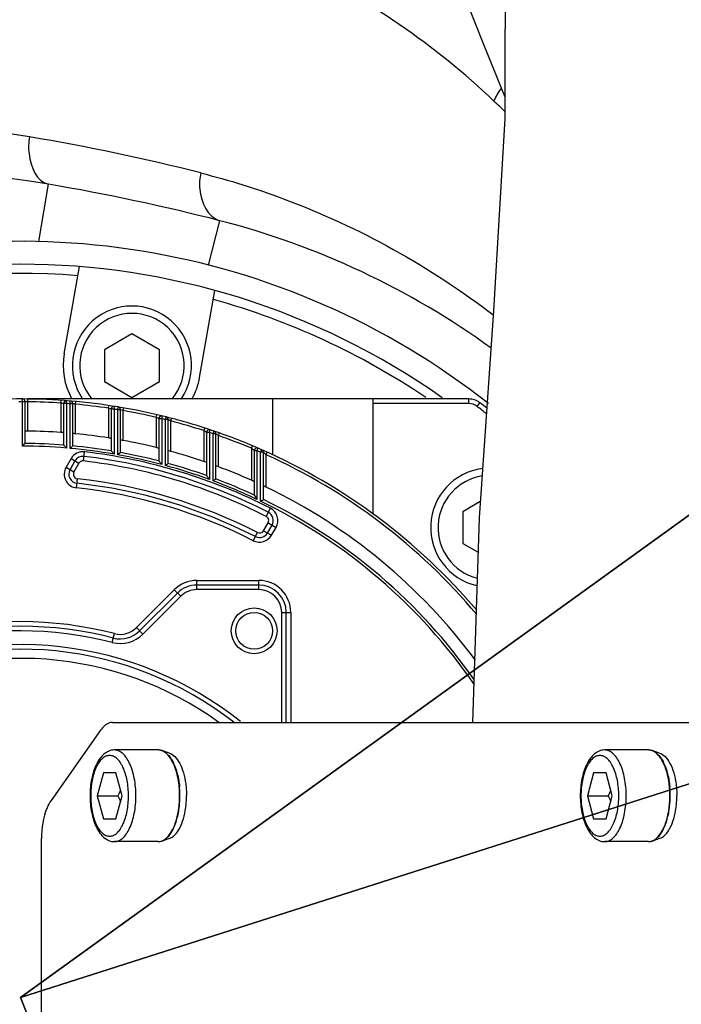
# Model space of a CAD drawing. Header units: millimetres. Extents: x 0 to 11890, y 0 to 8410.
# Tile 45 of 104: x 5938 to 6010, y 2696 to 2803. Entities that reach past the tile are written whole.
import ezdxf

# ---------------------------------------------------------------- set-up
doc = ezdxf.new("R2010")
doc.units = ezdxf.units.MM
doc.header["$LTSCALE"] = 653.95
doc.layers.get('0').update_dxf_attribs({"linetype": 'CONTINUOUS'})
for name, color, linetype in [('304103000010DXF_CONTINUOUS_LINE', 7, 'CONTINUOUS'), ('304104000088DXF_CONTINUOUS_LINE', 7, 'CONTINUOUS'), ('304105000173DXF_CONTINUOUS_LINE', 7, 'CONTINUOUS'), ('304304000121DXF_CONTINUOUS_LINE', 7, 'CONTINUOUS'), ('501023000047DXF_CONTINUOUS_LINE', 7, 'CONTINUOUS'), ('501023000078DXF_CONTINUOUS_LINE', 7, 'CONTINUOUS'), ('604006000004DXF_CONTINUOUS_LINE', 7, 'CONTINUOUS'), ('604006000006DXF_CONTINUOUS_LINE', 7, 'CONTINUOUS'), ('RB30-1-B-JSZL_DXF_DIMENSION', 7, 'CONTINUOUS'), ('RB30-1-BXIANDXF_CONTINUOUS_LINE', 7, 'CONTINUOUS')]:
    doc.layers.add(name, color=color, linetype=linetype)
doc.styles.get("Standard").update_dxf_attribs({"font": 'txt', "width": 0.7})
doc.dimstyles.new('DIMSTYLE_1', dxfattribs={"dimtxt": 70, "dimasz": 50, "dimexe": 1.5, "dimexo": 0, "dimtad": 1, "dimdsep": 46, "dimtxsty": 'Standard', "dimblk": '_FILLED', "dimblk1": '_FILLED', "dimblk2": '_FILLED', "dimcen": 0.09, "dimclrt": 5, "dimazin": 2, "dimtp": 0.8, "dimtm": 0.8, "dimtfac": 1, "dimtofl": 0, "dimtmove": 0, "dimatfit": 3, "dimldrblk": '_FILLED', "dimfxl": 0, "dimtolj": 1, "dimarcsym": 0})
doc.dimstyles.new('DIMSTYLE_12', dxfattribs={"dimtxt": 70, "dimasz": 50, "dimexe": 1.5, "dimexo": 0, "dimtad": 1, "dimdsep": 46, "dimtxsty": 'Standard', "dimblk": '_FILLED', "dimblk1": '_FILLED', "dimblk2": '_FILLED', "dimcen": 0.09, "dimclrt": 5, "dimazin": 2, "dimtp": 0.5, "dimtm": 0.5, "dimtfac": 1, "dimtofl": 0, "dimtmove": 0, "dimatfit": 3, "dimldrblk": '_FILLED', "dimfxl": 0, "dimtolj": 1, "dimarcsym": 0})
doc.dimstyles.new('DIMSTYLE_2', dxfattribs={"dimtxt": 70, "dimasz": 50, "dimexe": 1.5, "dimexo": 0, "dimtad": 1, "dimdsep": 46, "dimtxsty": 'Standard', "dimblk": '_FILLED', "dimblk1": '_FILLED', "dimblk2": '_FILLED', "dimcen": 0.09, "dimclrt": 5, "dimazin": 2, "dimtp": 1.2, "dimtm": 1.2, "dimtfac": 1, "dimtofl": 0, "dimtmove": 0, "dimatfit": 3, "dimldrblk": '_FILLED', "dimfxl": 0, "dimtolj": 1, "dimarcsym": 0})

# ---------------------------------------------------------------- blocks, each defined once
blk = doc.blocks.new('_FILLED')
at = {"color": 0, "linetype": 'ByBlock'}
blk.add_solid([(0, 0), (-1, 0.17), (-1, -0.17)], dxfattribs=at)
blk = doc.blocks.new('*D1')
at = {"layer": 'RB30-1-B-JSZL_DXF_DIMENSION', "color": 2, "linetype": 'Continuous'}
for p, q in [((5937.98, 2696.8), (6604.29, 3177.24)), ((6406.81, 3034.85), (5937.98, 2696.8)), ((6406.81, 3034.85), (6406.81, 3034.85))]:
    blk.add_line(p, q, dxfattribs=at)
at = {"layer": 'RB30-1-B-JSZL_DXF_DIMENSION', "color": 2, "linetype": 'Continuous', "xscale": 50, "yscale": 50, "zscale": 50, "rotation": 215.7947197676}
blk.add_blockref('_FILLED', (6406.81, 3034.85), dxfattribs=at)
blk = doc.blocks.new('*D2')
at = {"layer": 'RB30-1-B-JSZL_DXF_DIMENSION', "color": 2, "linetype": 'Continuous'}
for p, q in [((5937.98, 2696.8), (7947.22, 3338.88)), ((7676.37, 3252.33), (5937.98, 2696.8)), ((7676.37, 3252.33), (7676.37, 3252.33))]:
    blk.add_line(p, q, dxfattribs=at)
at = {"layer": 'RB30-1-B-JSZL_DXF_DIMENSION', "color": 2, "linetype": 'Continuous', "xscale": 50, "yscale": 50, "zscale": 50, "rotation": 197.7225479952}
blk.add_blockref('_FILLED', (7676.37, 3252.33), dxfattribs=at)
blk = doc.blocks.new('*D29')
at = {"layer": 'RB30-1-B-JSZL_DXF_DIMENSION', "color": 2, "linetype": 'Continuous'}
for p, q in [((6050.28, 2412.15), (5937.98, 2696.8)), ((5937.98, 2696.8), (6127.4, 2216.68)), ((6050.28, 2412.15), (6050.28, 2412.15))]:
    blk.add_line(p, q, dxfattribs=at)
at = {"layer": 'RB30-1-B-JSZL_DXF_DIMENSION', "color": 2, "linetype": 'Continuous', "xscale": 50, "yscale": 50, "zscale": 50, "rotation": 111.5291751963}
blk.add_blockref('_FILLED', (6050.28, 2412.15), dxfattribs=at)

msp = doc.modelspace()

# ---------------------------------------------------------------- linework, layer by layer
at = {"color": 2, "linetype": 'Continuous'}
for radius in [578, 306]:
    msp.add_circle((5937.979, 2696.796), radius, dxfattribs=at)
at = {"layer": '304103000010DXF_CONTINUOUS_LINE', "color": 9, "linetype": 'Continuous'}
for p, q in [((5939.978, 2779.271), (5941.04, 2785.527)), ((5958.49, 2776.705), (5959.733, 2781.548))]:
    msp.add_line(p, q, dxfattribs=at)
for centre, radius, start, end in [((5923.916, 2700.466), 91.474, 80.54435, 92.57274), ((5901.717, 2567.404), 226.375, 75.69602, 80.53481)]:
    msp.add_arc(centre, radius, start, end, dxfattribs=at)
at = {"layer": '304103000010DXF_CONTINUOUS_LINE', "color": 7, "linetype": 'Continuous'}
for centre, radius, start, end in [((5925.979, 2696.796), 90, 80.36702, 163.28389), ((5902.552, 2558.77), 230, 75.60466, 80.36702), ((5937.979, 2696.796), 87.5, 54.05669, 75.60466), ((5937.979, 2696.796), 82.5, 51.75562, 167.72439)]:
    msp.add_arc(centre, radius, start, end, dxfattribs=at)
at = {"layer": '304103000010DXF_CONTINUOUS_LINE', "color": 9, "linetype": 'Continuous'}
for points, knots in [([(5989.65, 2794.598), (5983.24, 2800.697), (5967.559, 2811.424), (5949.178, 2816.453), (5939.434, 2817.473)], [0, 0, 0, 0, 0.4745621, 1, 1, 1, 1]), ([(5938.944, 2790.698), (5938.858, 2790.086), (5938.74, 2788.249), (5939.742, 2785.747), (5941.04, 2785.527)], [0, 0, 0, 0, 0.3193797, 1, 1, 1, 1]), ([(5957.646, 2786.762), (5957.534, 2786.173), (5957.337, 2784.286), (5958.42, 2781.885), (5959.733, 2781.548)], [0, 0, 0, 0, 0.3064236, 1, 1, 1, 1]), ([(5957.646, 2786.762), (5960.729, 2785.976), (5972.098, 2782.42), (5982.715, 2776.536), (5989.635, 2771.23)], [0, 0, 0, 0, 0.2673063, 1, 1, 1, 1])]:
    msp.add_open_spline(points, degree=3, knots=knots, dxfattribs=at)
for points in [[(5989.65, 2794.598), (5989.862, 2795.082), (5990.14, 2795.54), (5990.465, 2795.957)], [(5990.853, 2793.456), (5990.452, 2793.836), (5990.051, 2794.217), (5989.65, 2794.598)]]:
    msp.add_open_spline(points, degree=3, dxfattribs=at)
at = {"layer": '304104000088DXF_CONTINUOUS_LINE', "color": 7, "linetype": 'Continuous'}
for p, q in [((5942.749, 2767.035), (5944.424, 2776.536)), ((5957.521, 2764.43), (5959.196, 2773.931))]:
    msp.add_line(p, q, dxfattribs=at)
for centre, radius, start, end in [((5937.979, 2696.796), 80, 54.87276, 125.12792), ((5937.979, 2696.796), 79, 85.44768, 124.09724), ((5937.979, 2696.796), 79, 55.93453, 74.55232), ((5950.135, 2765.732), 7.5, 170, 208.54649), ((5950.135, 2765.732), 7.5, 330.77395, 350)]:
    msp.add_arc(centre, radius, start, end, dxfattribs=at)
at = {"layer": '304105000173DXF_CONTINUOUS_LINE', "color": 7, "linetype": 'Continuous'}
for p, q in [((5948.014, 2726.796), (6014.1, 2726.796)), ((5946.712, 2725.956), (5941.307, 2718.28)), ((5940.261, 2639.472), (5940.261, 2714.12))]:
    msp.add_line(p, q, dxfattribs=at)
for points, knots in [([(5948.014, 2726.796), (5947.898, 2726.796), (5947.366, 2726.709), (5946.95, 2726.294), (5946.712, 2725.956)], [0, 0, 0, 0, 0.2192272, 1, 1, 1, 1]), ([(5941.307, 2718.28), (5941.132, 2718.032), (5940.462, 2716.743), (5940.261, 2715.258), (5940.261, 2714.12)], [0, 0, 0, 0, 0.2105055, 1, 1, 1, 1])]:
    msp.add_open_spline(points, degree=3, knots=knots, dxfattribs=at)
at = {"layer": '304304000121DXF_CONTINUOUS_LINE', "color": 9, "linetype": 'Continuous'}
for p, q in [((5938.179, 2756.948), (5938.18, 2762.095)), ((5938.479, 2761.795), (5938.179, 2761.795)), ((5938.779, 2761.791), (5938.783, 2762.091)), ((5938.779, 2758.591), (5938.779, 2761.791)), ((5942.38, 2761.647), (5942.401, 2761.946)), ((5942.38, 2761.647), (5942.38, 2758.439)), ((5942.98, 2761.603), (5942.68, 2761.603)), ((5942.98, 2761.603), (5943.003, 2761.902)), ((5942.98, 2761.603), (5942.98, 2756.74)), ((5943.38, 2761.571), (5943.405, 2761.87)), ((5943.38, 2756.705), (5943.38, 2761.571)), ((5943.68, 2761.571), (5943.38, 2761.571)), ((5943.98, 2761.518), (5944.008, 2761.817)), ((5943.98, 2758.304), (5943.98, 2761.518)), ((5947.581, 2761.083), (5947.626, 2761.379)), ((5947.581, 2761.083), (5947.581, 2757.845)), ((5948.181, 2760.99), (5948.228, 2761.286)), ((5948.581, 2760.925), (5948.63, 2761.221)), ((5949.181, 2760.823), (5949.233, 2761.119)), ((5986.899, 2761.596), (5976.479, 2761.596)), ((5986.899, 2761.596), (5986.899, 2762.096)), ((5987.816, 2761.283), (5988.122, 2761.678)), ((5948.181, 2760.99), (5947.881, 2760.99)), ((5948.181, 2760.99), (5948.181, 2756.077)), ((5948.581, 2756.007), (5948.581, 2760.925)), ((5948.881, 2760.925), (5948.581, 2760.925)), ((5948.939, 2760.906), (5948.9, 2760.919)), ((5949.181, 2757.572), (5949.181, 2760.823)), ((5952.782, 2760.088), (5952.851, 2760.38)), ((5952.782, 2760.088), (5952.782, 2756.797)), ((5953.382, 2759.944), (5953.453, 2760.236)), ((5953.782, 2759.845), (5953.855, 2760.136)), ((5954.382, 2759.692), (5954.458, 2759.982)), ((5953.382, 2759.944), (5953.082, 2759.944)), ((5953.382, 2759.944), (5953.382, 2754.943)), ((5953.782, 2754.836), (5953.782, 2759.845)), ((5954.082, 2759.845), (5953.782, 2759.845)), ((5954.18, 2759.796), (5954.097, 2759.838)), ((5954.382, 2756.379), (5954.382, 2759.692)), ((5957.983, 2758.641), (5958.075, 2758.927)), ((5957.983, 2758.641), (5957.983, 2755.269)), ((5958.583, 2758.444), (5958.283, 2758.444)), ((5958.583, 2758.444), (5958.678, 2758.728)), ((5958.583, 2758.444), (5958.583, 2753.31)), ((5958.983, 2758.309), (5959.08, 2758.593)), ((5958.983, 2753.162), (5958.983, 2758.309)), ((5959.283, 2758.309), (5958.983, 2758.309)), ((5959.382, 2758.241), (5959.297, 2758.299)), ((5959.583, 2758.101), (5959.683, 2758.383)), ((5959.583, 2754.697), (5959.583, 2758.101)), ((5963.184, 2756.71), (5963.3, 2756.987)), ((5944.842, 2755.332), (5944.959, 2756.325)), ((5963.184, 2756.71), (5963.184, 2753.222)), ((5963.784, 2756.454), (5963.484, 2756.454)), ((5963.784, 2756.454), (5963.903, 2756.729)), ((5963.784, 2756.454), (5963.784, 2751.132)), ((5964.184, 2756.28), (5964.305, 2756.554)), ((5964.184, 2750.941), (5964.184, 2756.28)), ((5964.484, 2756.28), (5964.184, 2756.28)), ((5964.627, 2756.153), (5964.489, 2756.275)), ((5964.784, 2756.012), (5964.908, 2756.285)), ((5964.784, 2752.48), (5964.784, 2756.012)), ((5943.485, 2755.586), (5942.94, 2754.641)), ((5942.94, 2754.641), (5943.806, 2754.141)), ((5943.485, 2755.586), (5944.351, 2755.086)), ((5944.351, 2755.086), (5943.806, 2754.141)), ((5944.075, 2752.4), (5944.184, 2753.394)), ((5964.789, 2749.283), (5965.244, 2750.173)), ((5964.494, 2747.72), (5964.995, 2748.587)), ((5964.995, 2748.587), (5965.861, 2748.087)), ((5963.38, 2746.634), (5963.834, 2747.525)), ((5964.494, 2747.72), (5965.36, 2747.22)), ((5965.36, 2747.22), (5965.861, 2748.087)), ((5957.222, 2741.296), (5957.222, 2742.296)), ((5957.222, 2742.296), (5963.979, 2742.296)), ((5963.979, 2741.296), (5963.979, 2742.296)), ((5950.623, 2737.146), (5954.747, 2741.271)), ((5955.454, 2740.563), (5954.747, 2741.271)), ((5963.979, 2741.296), (5957.222, 2741.296)), ((5955.454, 2740.563), (5951.33, 2736.439)), ((5966.479, 2726.796), (5966.479, 2738.796)), ((5966.479, 2738.796), (5967.479, 2738.796)), ((5967.479, 2738.796), (5967.479, 2726.796)), ((5947.98, 2735.525), (5948.23, 2736.494)), ((5951.33, 2736.439), (5950.623, 2737.146))]:
    msp.add_line(p, q, dxfattribs=at)
at = {"layer": '304304000121DXF_CONTINUOUS_LINE', "color": 7, "linetype": 'Continuous'}
for p, q in [((5938.479, 2757.247), (5938.479, 2761.795)), ((5986.899, 2762.096), (5938.783, 2762.096)), ((5942.68, 2761.603), (5942.68, 2757.066)), ((5943.68, 2756.979), (5943.68, 2761.571)), ((5965.479, 2762.096), (5965.479, 2756.023)), ((5976.479, 2749.539), (5976.479, 2762.096)), ((5947.881, 2760.99), (5947.881, 2756.432)), ((5948.881, 2756.258), (5948.881, 2760.925)), ((5953.082, 2759.944), (5953.082, 2755.332)), ((5954.082, 2755.065), (5954.082, 2759.845)), ((5958.283, 2758.444), (5958.283, 2753.737)), ((5959.283, 2753.371), (5959.283, 2758.309)), ((5963.484, 2756.454), (5963.484, 2751.605)), ((5964.484, 2751.129), (5964.484, 2756.28)), ((5943.918, 2755.336), (5943.373, 2754.391)), ((5964.927, 2747.47), (5965.428, 2748.337)), ((5963.979, 2741.796), (5957.222, 2741.796)), ((5955.101, 2740.917), (5950.977, 2736.793)), ((5966.979, 2726.796), (5966.979, 2738.796))]:
    msp.add_line(p, q, dxfattribs=at)
msp.add_circle((5963.479, 2736.796), 2.5, dxfattribs=at)
at = {"layer": '304304000121DXF_CONTINUOUS_LINE', "color": 9, "linetype": 'Continuous'}
msp.add_circle((5963.479, 2736.796), 2, dxfattribs=at)
at = {"layer": '304304000121DXF_CONTINUOUS_LINE', "color": 7, "linetype": 'Continuous'}
for centre, radius, start, end in [((5937.979, 2696.796), 65.3, 89.82371, 94.38845), ((5938.179, 2761.795), 0.3, 0, 89.82371), ((5937.979, 2696.796), 65.3, 85.23375, 89.79962), ((5942.98, 2761.603), 0.3, 85.58748, 180), ((5943.38, 2761.571), 0.3, 0, 85.23375), ((5937.979, 2696.796), 65.3, 80.61285, 85.20961), ((5948.181, 2760.99), 0.3, 80.97004, 180), ((5948.581, 2760.925), 0.3, 0, 80.61285), ((5937.979, 2696.796), 65.3, 75.92932, 80.588), ((5986.899, 2760.096), 2, 52.30248, 90), ((5937.979, 2696.796), 82, 51.62171, 52.30248), ((5953.382, 2759.944), 0.3, 76.29253, 180), ((5953.782, 2759.845), 0.3, 0, 75.92932), ((5937.979, 2696.796), 65.3, 71.14753, 75.90305), ((5937.979, 2696.796), 61.8, 85.9164, 89.25829), ((5937.979, 2696.796), 61.8, 81.0618, 84.42769), ((5958.583, 2758.444), 0.3, 71.5197, 180), ((5958.983, 2758.309), 0.3, 0, 71.14753), ((5937.979, 2696.796), 65.3, 66.22498, 71.12093), ((5937.979, 2696.796), 61.8, 76.14143, 79.5569), ((5963.784, 2756.454), 0.3, 66.6097, 180), ((5944.784, 2754.836), 1, 83.31297, 150), ((5937.979, 2696.796), 59.437, 62.94269, 83.31297), ((5937.979, 2696.796), 61.8, 71.11419, 74.60833), ((5964.184, 2756.28), 0.3, 0, 66.22498), ((5937.979, 2696.796), 65.3, 40.30728, 66.21533), ((5937.979, 2696.796), 61.8, 65.93078, 69.5388), ((5944.239, 2753.891), 1, 150, 263.74355), ((5937.979, 2696.796), 56.437, 62.99397, 83.74355), ((5937.979, 2696.796), 61.8, 36.54584, 64.29549), ((5964.562, 2748.837), 1, 330, 62.94269), ((5964.061, 2747.97), 1, 242.99397, 330), ((5957.222, 2738.796), 3, 90, 135), ((5963.979, 2738.796), 3, 0, 90), ((5937.979, 2696.796), 40.5, 75.52135, 132.63934), ((5948.855, 2738.914), 3, 255.52135, 315), ((5937.979, 2696.796), 38, 52.22066, 180)]:
    msp.add_arc(centre, radius, start, end, dxfattribs=at)
at = {"layer": '304304000121DXF_CONTINUOUS_LINE', "color": 9, "linetype": 'Continuous'}
for centre, radius, start, end in [((5937.979, 2696.796), 65, 89.82371, 90.17629), ((5937.979, 2696.796), 65, 86.11775, 89.2948), ((5937.979, 2696.796), 65, 85.23375, 85.58748), ((5937.979, 2696.796), 65, 81.50517, 84.70282), ((5986.899, 2760.096), 1.5, 52.30248, 90), ((5937.979, 2696.796), 81.5, 51.37435, 52.30248), ((5937.979, 2696.796), 65, 80.61285, 80.97004), ((5941.767, 2739.514), 22.562, 70.81425, 71.46561), ((5937.979, 2696.796), 65, 76.8363, 80.07636), ((5937.979, 2696.796), 65, 75.92932, 76.29253), ((5937.979, 2696.796), 65, 72.07644, 75.38342), ((5937.979, 2696.796), 65, 71.14753, 71.5197), ((5937.979, 2696.796), 65, 67.1847, 70.58772), ((5937.979, 2696.796), 60.153, 85.23111, 89.8095), ((5937.979, 2696.796), 60.452, 85.54005, 89.5261), ((5937.979, 2696.796), 60.452, 80.57274, 84.58873), ((5937.979, 2696.796), 60.153, 80.23553, 84.84867), ((5944.784, 2754.836), 1.5, 83.31297, 150), ((5937.979, 2696.796), 59.937, 62.94269, 83.31297), ((5937.979, 2696.796), 60.153, 75.16359, 79.8487), ((5937.979, 2696.796), 60.452, 75.53264, 79.61059), ((5937.979, 2696.796), 65, 66.22498, 66.6097), ((5941.598, 2730.326), 34.602, 47.92784, 48.28622), ((5937.979, 2696.796), 65, 40.00573, 65.64575), ((5944.239, 2753.891), 1.5, 150, 263.74355), ((5944.784, 2754.836), 0.5, 83.31297, 150), ((5937.979, 2696.796), 58.937, 62.94269, 83.31297), ((5937.979, 2696.796), 60.153, 69.96941, 74.76908), ((5937.979, 2696.796), 60.452, 70.37506, 74.5516), ((5944.239, 2753.891), 0.5, 150, 263.74355), ((5937.979, 2696.796), 56.937, 62.99397, 83.74355), ((5937.979, 2696.796), 60.153, 64.59694, 69.56335), ((5937.979, 2696.796), 60.452, 65.04573, 69.3656), ((5937.979, 2696.796), 55.937, 62.99397, 83.74355), ((5937.979, 2696.796), 60.153, 34.65865, 64.17441), ((5937.979, 2696.796), 60.452, 35.05247, 63.99581), ((5964.562, 2748.837), 0.5, 330, 62.94269), ((5964.562, 2748.837), 1.5, 330, 62.94269), ((5964.061, 2747.97), 1.5, 242.99397, 330), ((5964.061, 2747.97), 0.5, 242.99397, 330), ((5957.222, 2738.796), 3.5, 90, 135), ((5963.979, 2738.796), 3.5, 0, 90), ((5957.222, 2738.796), 2.5, 90, 135), ((5963.979, 2738.796), 2.5, 0, 90), ((5937.979, 2696.796), 41, 75.52135, 132.63934), ((5937.979, 2696.796), 40, 75.52135, 132.63934), ((5948.855, 2738.914), 3.5, 255.52135, 315), ((5948.855, 2738.914), 2.5, 255.52135, 315), ((5937.979, 2696.796), 38.5, 51.4044, 180), ((5937.979, 2696.796), 37, 54.19089, 180)]:
    msp.add_arc(centre, radius, start, end, dxfattribs=at)
for points, knots in [([(5938.779, 2761.791), (5938.724, 2761.792), (5938.63, 2761.794), (5938.537, 2761.795), (5938.498, 2761.795)], [0, 0, 0, 0, 0.5887753, 1, 1, 1, 1]), ([(5942.68, 2761.603), (5942.651, 2761.614), (5942.55, 2761.616), (5942.454, 2761.637), (5942.387, 2761.645)], [0, 0, 0, 0, 0.3150081, 1, 1, 1, 1]), ([(5943.98, 2761.518), (5943.925, 2761.528), (5943.831, 2761.545), (5943.738, 2761.561), (5943.699, 2761.568)], [0, 0, 0, 0, 0.5877348, 1, 1, 1, 1]), ([(5947.881, 2760.99), (5947.856, 2761.011), (5947.747, 2761.02), (5947.654, 2761.061), (5947.588, 2761.08)], [0, 0, 0, 0, 0.3206997, 1, 1, 1, 1]), ([(5953.082, 2759.944), (5953.059, 2759.972), (5952.943, 2759.996), (5952.854, 2760.054), (5952.788, 2760.084)], [0, 0, 0, 0, 0.329667, 1, 1, 1, 1]), ([(5954.382, 2759.692), (5954.347, 2759.71), (5954.279, 2759.746), (5954.21, 2759.781), (5954.176, 2759.798)], [0, 0, 0, 0, 0.5075147, 1, 1, 1, 1]), ([(5958.283, 2758.444), (5958.262, 2758.478), (5958.14, 2758.52), (5958.054, 2758.595), (5957.989, 2758.637)], [0, 0, 0, 0, 0.341004, 1, 1, 1, 1]), ([(5959.583, 2758.101), (5959.549, 2758.125), (5959.48, 2758.172), (5959.412, 2758.22), (5959.378, 2758.244)], [0, 0, 0, 0, 0.5040301, 1, 1, 1, 1]), ([(5963.484, 2756.454), (5963.467, 2756.491), (5963.351, 2756.548), (5963.274, 2756.634), (5963.214, 2756.683)], [0, 0, 0, 0, 0.3446745, 1, 1, 1, 1])]:
    msp.add_open_spline(points, degree=3, knots=knots, dxfattribs=at)
at = {"layer": '304304000121DXF_CONTINUOUS_LINE', "color": 7, "linetype": 'Continuous'}
for points, knots in [([(5938.779, 2758.591), (5938.712, 2758.591), (5938.645, 2758.563), (5938.479, 2758.61), (5938.479, 2758.578)], [0, 0, 0, 0, 0.6757596, 1, 1, 1, 1]), ([(5942.68, 2758.401), (5942.68, 2758.434), (5942.516, 2758.4), (5942.448, 2758.434), (5942.38, 2758.439)], [0, 0, 0, 0, 0.3256191, 1, 1, 1, 1]), ([(5943.98, 2758.304), (5943.913, 2758.31), (5943.847, 2758.288), (5943.68, 2758.349), (5943.68, 2758.316)], [0, 0, 0, 0, 0.6765358, 1, 1, 1, 1]), ([(5947.881, 2757.781), (5947.881, 2757.815), (5947.718, 2757.794), (5947.649, 2757.835), (5947.581, 2757.845)], [0, 0, 0, 0, 0.3275998, 1, 1, 1, 1]), ([(5938.179, 2756.948), (5938.246, 2757.015), (5938.271, 2757.025), (5938.447, 2757.217), (5938.429, 2757.202)], [0, 0, 0, 0, 0.7964605, 1, 1, 1, 1]), ([(5942.68, 2757.069), (5942.68, 2757.054), (5942.809, 2756.968), (5942.868, 2756.864), (5942.946, 2756.776)], [0, 0, 0, 0, 0.1119969, 1, 1, 1, 1]), ([(5943.38, 2756.705), (5943.448, 2756.767), (5943.473, 2756.774), (5943.648, 2756.952), (5943.629, 2756.939)], [0, 0, 0, 0, 0.8028043, 1, 1, 1, 1]), ([(5949.181, 2757.572), (5949.114, 2757.584), (5949.049, 2757.567), (5948.881, 2757.643), (5948.881, 2757.611)], [0, 0, 0, 0, 0.6767019, 1, 1, 1, 1]), ([(5953.082, 2756.706), (5953.082, 2756.74), (5952.919, 2756.732), (5952.85, 2756.78), (5952.782, 2756.797)], [0, 0, 0, 0, 0.3301902, 1, 1, 1, 1]), ([(5947.881, 2756.436), (5947.881, 2756.42), (5948.011, 2756.324), (5948.071, 2756.211), (5948.148, 2756.115)], [0, 0, 0, 0, 0.1159912, 1, 1, 1, 1]), ([(5948.581, 2756.007), (5948.647, 2756.062), (5948.718, 2756.157), (5948.881, 2756.215), (5948.881, 2756.261)], [0, 0, 0, 0, 0.6517884, 1, 1, 1, 1]), ([(5954.382, 2756.379), (5954.315, 2756.398), (5954.251, 2756.386), (5954.082, 2756.478), (5954.082, 2756.445)], [0, 0, 0, 0, 0.6762435, 1, 1, 1, 1]), ([(5953.082, 2755.335), (5953.082, 2755.317), (5953.219, 2755.205), (5953.282, 2755.077), (5953.362, 2754.968)], [0, 0, 0, 0, 0.1206256, 1, 1, 1, 1]), ([(5953.782, 2754.836), (5953.848, 2754.886), (5953.919, 2754.974), (5954.082, 2755.024), (5954.082, 2755.068)], [0, 0, 0, 0, 0.6540417, 1, 1, 1, 1]), ([(5958.283, 2755.149), (5958.283, 2755.185), (5958.121, 2755.19), (5958.051, 2755.245), (5957.983, 2755.269)], [0, 0, 0, 0, 0.3334077, 1, 1, 1, 1]), ([(5959.583, 2754.697), (5959.517, 2754.721), (5959.453, 2754.715), (5959.283, 2754.825), (5959.283, 2754.791)], [0, 0, 0, 0, 0.6751399, 1, 1, 1, 1]), ([(5958.283, 2753.741), (5958.283, 2753.721), (5958.42, 2753.596), (5958.484, 2753.456), (5958.563, 2753.336)], [0, 0, 0, 0, 0.1247622, 1, 1, 1, 1]), ([(5958.983, 2753.162), (5959.049, 2753.208), (5959.12, 2753.29), (5959.283, 2753.331), (5959.283, 2753.373)], [0, 0, 0, 0, 0.6562576, 1, 1, 1, 1]), ([(5963.484, 2753.07), (5963.484, 2753.108), (5963.323, 2753.128), (5963.252, 2753.192), (5963.184, 2753.222)], [0, 0, 0, 0, 0.3372816, 1, 1, 1, 1]), ([(5964.784, 2752.48), (5964.718, 2752.512), (5964.655, 2752.511), (5964.484, 2752.642), (5964.484, 2752.606)], [0, 0, 0, 0, 0.6733643, 1, 1, 1, 1]), ([(5963.484, 2751.61), (5963.484, 2751.587), (5963.621, 2751.447), (5963.686, 2751.293), (5963.764, 2751.161)], [0, 0, 0, 0, 0.129542, 1, 1, 1, 1]), ([(5964.184, 2750.941), (5964.25, 2750.982), (5964.321, 2751.058), (5964.484, 2751.091), (5964.484, 2751.131)], [0, 0, 0, 0, 0.6584382, 1, 1, 1, 1])]:
    msp.add_open_spline(points, degree=3, knots=knots, dxfattribs=at)
at = {"layer": '501023000047DXF_CONTINUOUS_LINE', "color": 7, "linetype": 'Continuous'}
for p, q in [((5950.135, 2769.196), (5947.135, 2767.464)), ((5953.135, 2767.464), (5950.135, 2769.196)), ((5947.135, 2767.464), (5947.135, 2764)), ((5953.135, 2764), (5953.135, 2767.464)), ((5947.135, 2764), (5950.135, 2762.268)), ((5950.135, 2762.268), (5953.135, 2764)), ((5988.163, 2750.9), (5986.245, 2749.793)), ((5986.245, 2749.793), (5986.245, 2746.329)), ((5986.245, 2746.329), (5987.914, 2745.365))]:
    msp.add_line(p, q, dxfattribs=at)
for centre, start, end in [((5950.135, 2765.732), 325.89704, 214.10636), ((5989.245, 2748.061), 97.39083, 257.06336)]:
    msp.add_arc(centre, 6.5, start, end, dxfattribs=at)
at = {"layer": '501023000047DXF_CONTINUOUS_LINE', "color": 9, "linetype": 'Continuous'}
for centre, start, end in [((5950.135, 2765.732), 320.33116, 219.66968), ((5989.245, 2748.061), 99.003, 255.50449)]:
    msp.add_arc(centre, 5.7, start, end, dxfattribs=at)
at = {"layer": '501023000078DXF_CONTINUOUS_LINE', "color": 7, "linetype": 'Continuous'}
for p, q in [((5952.993, 2723.796), (5948.225, 2723.796)), ((6006.513, 2723.796), (6001.745, 2723.796)), ((5947.018, 2721.296), (5946.34, 2718.796)), ((5948.373, 2721.296), (5947.018, 2721.296)), ((5949.051, 2718.796), (5948.373, 2721.296)), ((6000.537, 2721.296), (5999.86, 2718.796)), ((6001.893, 2721.296), (6000.537, 2721.296)), ((6002.57, 2718.796), (6001.893, 2721.296)), ((5946.34, 2718.796), (5947.018, 2716.296)), ((5946.34, 2718.796), (5948.577, 2718.796)), ((5948.373, 2716.296), (5949.051, 2718.796)), ((5999.86, 2718.796), (6000.537, 2716.296)), ((5999.86, 2718.796), (6002.097, 2718.796)), ((6001.893, 2716.296), (6002.57, 2718.796)), ((5947.018, 2716.296), (5948.373, 2716.296)), ((6000.537, 2716.296), (6001.893, 2716.296)), ((5952.993, 2713.796), (5948.225, 2713.796)), ((6006.513, 2713.796), (6001.745, 2713.796))]:
    msp.add_line(p, q, dxfattribs=at)
for centre, radius, start, end in [((5952.993, 2722.691), 1.105, 86.74257, 89.99874), ((6006.513, 2722.691), 1.105, 86.74257, 89.99874), ((5945.237, 2718.831), 10.102, 4.03119, 7.35765), ((5944.777, 2718.797), 10.564, 359.9923, 4.03761), ((5998.757, 2718.831), 10.102, 4.03119, 7.35765), ((5998.297, 2718.797), 10.564, 359.9923, 4.03761), ((5944.777, 2718.794), 10.564, 355.96239, 0.0077), ((5998.297, 2718.794), 10.564, 355.96239, 0.0077), ((5945.237, 2718.761), 10.102, 352.64235, 355.96881), ((5998.757, 2718.761), 10.102, 352.64235, 355.96881), ((5952.993, 2714.9), 1.105, 270.00126, 273.25743), ((6006.513, 2714.9), 1.105, 270.00126, 273.25743)]:
    msp.add_arc(centre, radius, start, end, dxfattribs=at)
for points, knots in [([(5948.225, 2723.796), (5948.02, 2723.796), (5947.601, 2723.71), (5947.053, 2723.364), (5946.597, 2722.855), (5946.081, 2721.966), (5945.666, 2720.592), (5945.559, 2719.415), (5945.559, 2718.796)], [0, 0, 0, 0, 0.0997601, 0.201853, 0.3102732, 0.4288005, 0.698975, 1, 1, 1, 1]), ([(5955.256, 2720.124), (5955.199, 2720.562), (5955.035, 2721.386), (5954.557, 2722.676), (5953.915, 2723.536), (5953.381, 2723.727)], [0, 0, 0, 0, 0.3159601, 0.5944858, 1, 1, 1, 1]), ([(6001.745, 2723.796), (6001.54, 2723.796), (6001.121, 2723.71), (6000.572, 2723.364), (6000.117, 2722.855), (5999.6, 2721.966), (5999.186, 2720.592), (5999.079, 2719.415), (5999.079, 2718.796)], [0, 0, 0, 0, 0.0997601, 0.201853, 0.3102732, 0.4288005, 0.698975, 1, 1, 1, 1]), ([(6008.776, 2720.124), (6008.719, 2720.562), (6008.554, 2721.386), (6008.077, 2722.676), (6007.434, 2723.536), (6006.901, 2723.727)], [0, 0, 0, 0, 0.3159601, 0.5944858, 1, 1, 1, 1]), ([(5945.559, 2718.796), (5945.559, 2718.176), (5945.666, 2716.999), (5946.081, 2715.625), (5946.597, 2714.736), (5947.053, 2714.228), (5947.601, 2713.881), (5948.02, 2713.796), (5948.225, 2713.796)], [0, 0, 0, 0, 0.3010279, 0.5712029, 0.6897293, 0.7981483, 0.9002387, 1, 1, 1, 1]), ([(5999.079, 2718.796), (5999.079, 2718.176), (5999.186, 2716.999), (5999.6, 2715.625), (6000.117, 2714.736), (6000.572, 2714.228), (6001.121, 2713.881), (6001.54, 2713.796), (6001.745, 2713.796)], [0, 0, 0, 0, 0.3010279, 0.5712029, 0.6897293, 0.7981483, 0.9002387, 1, 1, 1, 1]), ([(5953.381, 2713.865), (5953.915, 2714.055), (5954.557, 2714.916), (5955.035, 2716.206), (5955.199, 2717.029), (5955.256, 2717.467)], [0, 0, 0, 0, 0.4055142, 0.6840399, 1, 1, 1, 1]), ([(6006.901, 2713.865), (6007.434, 2714.055), (6008.077, 2714.916), (6008.554, 2716.206), (6008.719, 2717.029), (6008.776, 2717.467)], [0, 0, 0, 0, 0.4055142, 0.6840399, 1, 1, 1, 1])]:
    msp.add_open_spline(points, degree=3, knots=knots, dxfattribs=at)
at = {"layer": '501023000078DXF_CONTINUOUS_LINE', "color": 9, "linetype": 'Continuous'}
for points, knots in [([(5950.572, 2718.796), (5950.572, 2719.436), (5950.466, 2720.645), (5950.059, 2722.05), (5949.567, 2722.937), (5949.164, 2723.413), (5948.714, 2723.721), (5948.381, 2723.796), (5948.225, 2723.796)], [0, 0, 0, 0, 0.3232422, 0.6091843, 0.7296748, 0.8331103, 0.9212936, 1, 1, 1, 1]), ([(6004.092, 2718.796), (6004.092, 2719.436), (6003.986, 2720.645), (6003.579, 2722.05), (6003.086, 2722.937), (6002.684, 2723.413), (6002.234, 2723.721), (6001.901, 2723.796), (6001.745, 2723.796)], [0, 0, 0, 0, 0.3232422, 0.6091843, 0.7296748, 0.8331103, 0.9212936, 1, 1, 1, 1]), ([(5949.761, 2718.796), (5949.761, 2719.359), (5949.667, 2720.423), (5949.31, 2721.659), (5948.876, 2722.44), (5948.522, 2722.859), (5948.126, 2723.13), (5947.695, 2723.227), (5947.265, 2723.13), (5946.869, 2722.859), (5946.515, 2722.44), (5946.081, 2721.659), (5945.724, 2720.423), (5945.63, 2719.359), (5945.63, 2718.796)], [0, 0, 0, 0, 0.1616211, 0.3045922, 0.3648374, 0.4165552, 0.4606468, 0.5, 0.5393533, 0.5834449, 0.6351627, 0.695408, 0.8383791, 1, 1, 1, 1]), ([(6003.281, 2718.796), (6003.281, 2719.359), (6003.187, 2720.423), (6002.829, 2721.659), (6002.396, 2722.44), (6002.041, 2722.859), (6001.645, 2723.13), (6001.215, 2723.227), (6000.785, 2723.13), (6000.389, 2722.859), (6000.034, 2722.44), (5999.601, 2721.659), (5999.243, 2720.423), (5999.149, 2719.359), (5999.149, 2718.796)], [0, 0, 0, 0, 0.1616211, 0.3045922, 0.3648374, 0.4165552, 0.4606468, 0.5, 0.5393533, 0.5834449, 0.6351627, 0.695408, 0.8383791, 1, 1, 1, 1]), ([(5945.63, 2718.796), (5945.63, 2718.232), (5945.724, 2717.168), (5946.081, 2715.932), (5946.515, 2715.151), (5946.869, 2714.732), (5947.265, 2714.461), (5947.695, 2714.365), (5948.126, 2714.461), (5948.522, 2714.732), (5948.876, 2715.151), (5949.31, 2715.932), (5949.667, 2717.168), (5949.761, 2718.232), (5949.761, 2718.796)], [0, 0, 0, 0, 0.1616211, 0.3045922, 0.3648374, 0.4165552, 0.4606468, 0.5, 0.5393533, 0.5834449, 0.6351627, 0.695408, 0.8383791, 1, 1, 1, 1]), ([(5948.225, 2713.796), (5948.381, 2713.796), (5948.714, 2713.87), (5949.164, 2714.178), (5949.567, 2714.654), (5950.059, 2715.542), (5950.466, 2716.946), (5950.572, 2718.155), (5950.572, 2718.796)], [0, 0, 0, 0, 0.0787065, 0.1668898, 0.2703254, 0.3908159, 0.6767581, 1, 1, 1, 1]), ([(5999.149, 2718.796), (5999.149, 2718.232), (5999.243, 2717.168), (5999.601, 2715.932), (6000.034, 2715.151), (6000.389, 2714.732), (6000.785, 2714.461), (6001.215, 2714.365), (6001.645, 2714.461), (6002.041, 2714.732), (6002.396, 2715.151), (6002.829, 2715.932), (6003.187, 2717.168), (6003.281, 2718.232), (6003.281, 2718.796)], [0, 0, 0, 0, 0.1616211, 0.3045922, 0.3648374, 0.4165552, 0.4606468, 0.5, 0.5393533, 0.5834449, 0.6351627, 0.695408, 0.8383791, 1, 1, 1, 1]), ([(6001.745, 2713.796), (6001.901, 2713.796), (6002.234, 2713.87), (6002.684, 2714.178), (6003.086, 2714.654), (6003.579, 2715.542), (6003.986, 2716.946), (6004.092, 2718.155), (6004.092, 2718.796)], [0, 0, 0, 0, 0.0787065, 0.1668898, 0.2703254, 0.3908159, 0.6767581, 1, 1, 1, 1])]:
    msp.add_open_spline(points, degree=3, knots=knots, dxfattribs=at)
at = {"layer": '501023000078DXF_CONTINUOUS_LINE', "color": 7, "linetype": 'Continuous'}
for points in [[(5953.381, 2723.727), (5953.277, 2723.764), (5953.166, 2723.788), (5953.056, 2723.794)], [(6006.901, 2723.727), (6006.797, 2723.764), (6006.686, 2723.788), (6006.575, 2723.794)], [(5948.886, 2719.407), (5948.794, 2719.198), (5948.689, 2718.994), (5948.577, 2718.796)], [(6002.405, 2719.407), (6002.314, 2719.198), (6002.209, 2718.994), (6002.097, 2718.796)], [(5948.577, 2718.796), (5948.689, 2718.597), (5948.794, 2718.393), (5948.886, 2718.184)], [(6002.097, 2718.796), (6002.209, 2718.597), (6002.314, 2718.393), (6002.405, 2718.184)], [(5953.056, 2713.797), (5953.166, 2713.804), (5953.277, 2713.827), (5953.381, 2713.865)], [(6006.575, 2713.797), (6006.686, 2713.804), (6006.797, 2713.827), (6006.901, 2713.865)]]:
    msp.add_open_spline(points, degree=3, dxfattribs=at)
at = {"layer": '604006000004DXF_CONTINUOUS_LINE', "color": 7, "linetype": 'Continuous'}
msp.add_arc((5950.135, 2765.732), 6.5, 84.65647, 95.35042, dxfattribs=at)
at = {"layer": '604006000006DXF_CONTINUOUS_LINE', "color": 7, "linetype": 'Continuous'}
for p, q in [((5954.216, 2723.463), (5953.387, 2723.737)), ((6007.736, 2723.463), (6006.907, 2723.737)), ((5954.216, 2714.129), (5953.387, 2713.855)), ((6007.736, 2714.129), (6006.907, 2713.855))]:
    msp.add_line(p, q, dxfattribs=at)
for centre, radius, start, end in [((5953.028, 2722.693), 1.103, 88.53722, 91.79767), ((6006.547, 2722.693), 1.103, 88.53722, 91.79767), ((5945.153, 2718.821), 10.221, 4.86957, 5.27247), ((5944.853, 2718.798), 10.521, 359.98571, 4.85327), ((5998.673, 2718.821), 10.221, 4.86957, 5.27247), ((5998.373, 2718.798), 10.521, 359.98571, 4.85327), ((5944.853, 2718.793), 10.521, 355.14673, 0.01429), ((5946.046, 2718.796), 10.048, 359.87912, 0.12088), ((5998.373, 2718.793), 10.521, 355.14673, 0.01429), ((5999.565, 2718.796), 10.048, 359.87912, 0.12088), ((5945.153, 2718.771), 10.221, 354.72753, 355.13043), ((5998.673, 2718.771), 10.221, 354.72753, 355.13043), ((5953.028, 2714.899), 1.103, 268.20233, 271.46278), ((6006.547, 2714.899), 1.103, 268.20233, 271.46278)]:
    msp.add_arc(centre, radius, start, end, dxfattribs=at)
for points in [[(5953.056, 2723.795), (5953.168, 2723.792), (5953.281, 2723.772), (5953.387, 2723.737)], [(6006.575, 2723.795), (6006.688, 2723.792), (6006.801, 2723.772), (6006.907, 2723.737)], [(5953.056, 2713.796), (5953.168, 2713.799), (5953.281, 2713.82), (5953.387, 2713.855)], [(6006.575, 2713.796), (6006.688, 2713.799), (6006.801, 2713.82), (6006.907, 2713.855)]]:
    msp.add_open_spline(points, degree=3, dxfattribs=at)
for points, knots in [([(5953.387, 2723.737), (5953.648, 2723.651), (5954.017, 2723.372), (5954.399, 2722.877), (5954.782, 2722.194), (5955.139, 2721.146), (5955.286, 2720.242), (5955.331, 2719.76)], [0, 0, 0, 0, 0.1781139, 0.2858053, 0.4068569, 0.6853209, 1, 1, 1, 1]), ([(5954.216, 2723.463), (5954.443, 2723.388), (5954.901, 2723.058), (5955.407, 2722.293), (5955.798, 2721.273), (5955.953, 2720.502), (5956.009, 2720.088)], [0, 0, 0, 0, 0.1807201, 0.4084228, 0.6851961, 1, 1, 1, 1]), ([(6006.907, 2723.737), (6007.167, 2723.651), (6007.537, 2723.372), (6007.919, 2722.877), (6008.302, 2722.194), (6008.658, 2721.146), (6008.806, 2720.242), (6008.851, 2719.76)], [0, 0, 0, 0, 0.1781139, 0.2858053, 0.4068569, 0.6853209, 1, 1, 1, 1]), ([(6007.736, 2723.463), (6007.963, 2723.388), (6008.421, 2723.058), (6008.927, 2722.293), (6009.318, 2721.273), (6009.473, 2720.502), (6009.528, 2720.088)], [0, 0, 0, 0, 0.1807201, 0.4084228, 0.6851961, 1, 1, 1, 1]), ([(5956.009, 2720.088), (5956.022, 2719.984), (5956.072, 2719.562), (5956.093, 2719.137), (5956.093, 2718.817)], [0, 0, 0, 0, 0.2468041, 1, 1, 1, 1]), ([(6009.528, 2720.088), (6009.542, 2719.984), (6009.591, 2719.562), (6009.612, 2719.137), (6009.613, 2718.817)], [0, 0, 0, 0, 0.2468041, 1, 1, 1, 1]), ([(5956.009, 2717.503), (5956.022, 2717.607), (5956.072, 2718.029), (5956.093, 2718.454), (5956.093, 2718.775)], [0, 0, 0, 0, 0.2468041, 1, 1, 1, 1]), ([(6009.528, 2717.503), (6009.542, 2717.607), (6009.591, 2718.029), (6009.612, 2718.454), (6009.613, 2718.775)], [0, 0, 0, 0, 0.2468041, 1, 1, 1, 1]), ([(5953.387, 2713.855), (5953.648, 2713.941), (5954.017, 2714.219), (5954.399, 2714.714), (5954.782, 2715.398), (5955.139, 2716.445), (5955.286, 2717.349), (5955.331, 2717.831)], [0, 0, 0, 0, 0.1781139, 0.2858053, 0.4068569, 0.6853209, 1, 1, 1, 1]), ([(5954.216, 2714.129), (5954.443, 2714.204), (5954.901, 2714.534), (5955.407, 2715.298), (5955.798, 2716.318), (5955.953, 2717.09), (5956.009, 2717.503)], [0, 0, 0, 0, 0.1807201, 0.4084228, 0.6851961, 1, 1, 1, 1]), ([(6006.907, 2713.855), (6007.167, 2713.941), (6007.537, 2714.219), (6007.919, 2714.714), (6008.302, 2715.398), (6008.658, 2716.445), (6008.806, 2717.349), (6008.851, 2717.831)], [0, 0, 0, 0, 0.1781139, 0.2858053, 0.4068569, 0.6853209, 1, 1, 1, 1]), ([(6007.736, 2714.129), (6007.963, 2714.204), (6008.421, 2714.534), (6008.927, 2715.298), (6009.318, 2716.318), (6009.473, 2717.09), (6009.528, 2717.503)], [0, 0, 0, 0, 0.1807201, 0.4084228, 0.6851961, 1, 1, 1, 1])]:
    msp.add_open_spline(points, degree=3, knots=knots, dxfattribs=at)
at = {"layer": 'RB30-1-BXIANDXF_CONTINUOUS_LINE', "color": 7, "linetype": 'Continuous'}
for points in [[(5949.601, 2921.212), (5950.561, 2916.694), (5951.701, 2911.725), (5953.025, 2906.303), (5954.543, 2900.428), (5956.263, 2894.09), (5958.197, 2887.278), (5960.359, 2879.981), (5962.764, 2872.186), (5965.427, 2863.872), (5968.372, 2855.01), (5971.625, 2845.553), (5975.222, 2835.452), (5979.206, 2824.65), (5983.624, 2813.087), (5988.532, 2800.694), (5990.84, 2795.071)], [(5985.535, 2845.403), (5989.083, 2830.598), (5990.88, 2812.346), (5990.834, 2792.715), (5989.606, 2771.695), (5988.039, 2749.119), (5987.296, 2726.796)]]:
    msp.add_lwpolyline(points, dxfattribs=at)

# ---------------------------------------------------------------- dimensions: what is measured, and where the dimension line sits
at = {"layer": 'RB30-1-B-JSZL_DXF_DIMENSION', "color": 2, "linetype": 'Continuous'}
for mpoint, dimstyle, picture, middle in [((7676.372, 3252.329), 'DIMSTYLE_2', '*D2', (7708.515, 3280.972)), ((6406.811, 3034.851), 'DIMSTYLE_1', '*D1', (6435.07, 3076.803)), ((6050.28, 2412.147), 'DIMSTYLE_12', '*D29', (6071.745, 2405.425))]:
    dim = msp.add_radius_dim(center=(5937.979, 2696.796), mpoint=mpoint, text='R<>', dimstyle=dimstyle, override={"dimpost": '<>'}, dxfattribs=at)
    dim.commit()
    dim.dimension.update_dxf_attribs({"geometry": picture, "text_midpoint": middle, "dimtype": 164})

doc.saveas('drawing.dxf')
